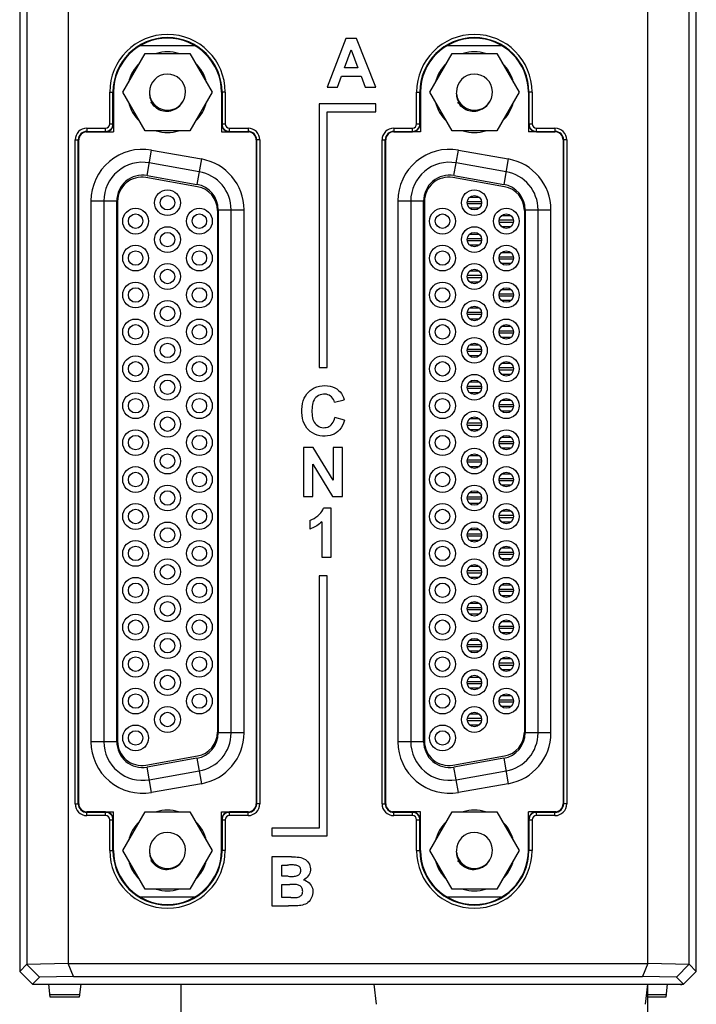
# Model space of a CAD drawing. Header units: millimetres. Extents: x 4414 to 5520, y -269 to 495.
# Tile 9 of 53: x 4628 to 4670, y -157 to -96. Entities that reach past the tile are written whole.
import ezdxf

# ---------------------------------------------------------------- set-up
doc = ezdxf.new("R2010")
doc.units = ezdxf.units.MM
doc.header["$LTSCALE"] = 23.1
doc.layers.get('0').update_dxf_attribs({"linetype": 'CONTINUOUS'})

msp = doc.modelspace()

# ---------------------------------------------------------------- linework, layer by layer
at = {"color": 0, "linetype": 'Continuous'}
for p, q in [((4628.346, 12.961), (4628.346, -155.439)), ((4670.346, -155.439), (4670.346, 12.961)), ((4628.791, -13.686), (4628.791, -154.993)), ((4631.357, -13.752), (4631.357, -154.942)), ((4667.335, -154.948), (4667.335, -13.752)), ((4669.901, -154.993), (4669.901, -13.686)), ((4648.6, -97.561), (4647.423, -100.592)), ((4649.248, -97.561), (4648.6, -97.561)), ((4650.462, -100.592), (4649.248, -97.561)), ((4635.832, -97.999), (4639.21, -97.999)), ((4648.51, -99.39), (4648.919, -98.268)), ((4648.919, -98.268), (4649.34, -99.39)), ((4654.882, -97.999), (4658.26, -97.999)), ((4634.75, -100.899), (4636.135, -98.499)), ((4636.135, -98.499), (4638.907, -98.499)), ((4638.907, -98.499), (4640.292, -100.899)), ((4653.8, -100.899), (4655.185, -98.499)), ((4655.185, -98.499), (4657.957, -98.499)), ((4657.957, -98.499), (4659.342, -100.899)), ((4649.34, -99.39), (4648.51, -99.39)), ((4648.072, -100.592), (4648.324, -99.902)), ((4648.324, -99.902), (4649.539, -99.902)), ((4649.539, -99.902), (4649.801, -100.592)), ((4647.423, -100.592), (4648.072, -100.592)), ((4649.801, -100.592), (4650.462, -100.592)), ((4633.936, -100.899), (4634.164, -100.899)), ((4633.936, -102.864), (4633.936, -100.899)), ((4634.136, -102.864), (4634.136, -100.899)), ((4634.164, -102.864), (4634.164, -100.899)), ((4634.171, -100.899), (4634.171, -103.364)), ((4636.135, -103.299), (4634.75, -100.899)), ((4636.401, -100.887), (4636.399, -100.977)), ((4640.292, -100.899), (4638.907, -103.299)), ((4640.871, -100.899), (4640.871, -103.364)), ((4641.106, -100.899), (4640.878, -100.899)), ((4640.878, -100.899), (4640.878, -102.864)), ((4640.906, -100.899), (4640.906, -102.864)), ((4641.106, -100.899), (4641.106, -102.864)), ((4652.986, -100.899), (4653.214, -100.899)), ((4652.986, -102.864), (4652.986, -100.899)), ((4653.186, -102.864), (4653.186, -100.899)), ((4653.214, -102.864), (4653.214, -100.899)), ((4653.221, -100.899), (4653.221, -103.364)), ((4655.185, -103.299), (4653.8, -100.899)), ((4655.451, -100.887), (4655.449, -100.977)), ((4659.342, -100.899), (4657.957, -103.299)), ((4659.921, -100.899), (4659.921, -103.364)), ((4660.156, -100.899), (4659.928, -100.899)), ((4659.928, -100.899), (4659.928, -102.864)), ((4659.956, -100.899), (4659.956, -102.864)), ((4660.156, -100.899), (4660.156, -102.864)), ((4636.537, -101.581), (4636.502, -101.525)), ((4636.607, -101.672), (4636.537, -101.581)), ((4636.685, -101.756), (4636.607, -101.672)), ((4636.771, -101.833), (4636.685, -101.756)), ((4636.864, -101.9), (4636.771, -101.833)), ((4636.963, -101.958), (4636.864, -101.9)), ((4637.068, -102.007), (4636.963, -101.958)), ((4636.983, -101.963), (4637.068, -102.007)), ((4650.462, -101.623), (4646.928, -101.623)), ((4646.928, -101.623), (4646.928, -117.971)), ((4650.462, -102.117), (4650.462, -101.623)), ((4655.587, -101.581), (4655.552, -101.525)), ((4655.657, -101.672), (4655.587, -101.581)), ((4655.735, -101.756), (4655.657, -101.672)), ((4655.821, -101.833), (4655.735, -101.756)), ((4655.914, -101.9), (4655.821, -101.833)), ((4656.013, -101.958), (4655.914, -101.9)), ((4656.118, -102.007), (4656.013, -101.958)), ((4656.033, -101.963), (4656.118, -102.007)), ((4637.068, -102.007), (4637.175, -102.039)), ((4647.422, -102.117), (4650.462, -102.117)), ((4647.422, -117.971), (4647.422, -102.117)), ((4656.118, -102.007), (4656.225, -102.039)), ((4632.521, -103.129), (4633.671, -103.129)), ((4632.521, -103.129), (4632.521, -103.357)), ((4633.671, -103.357), (4633.671, -103.129)), ((4633.936, -102.864), (4634.164, -102.864)), ((4640.878, -102.864), (4641.106, -102.864)), ((4641.371, -103.129), (4642.521, -103.129)), ((4641.371, -103.357), (4641.371, -103.129)), ((4642.521, -103.129), (4642.521, -103.357)), ((4651.571, -103.129), (4652.721, -103.129)), ((4651.571, -103.129), (4651.571, -103.357)), ((4652.721, -103.357), (4652.721, -103.129)), ((4652.986, -102.864), (4653.214, -102.864)), ((4659.928, -102.864), (4660.156, -102.864)), ((4660.421, -103.129), (4661.571, -103.129)), ((4660.421, -103.357), (4660.421, -103.129)), ((4661.571, -103.129), (4661.571, -103.357)), ((4632.021, -145.118), (4632.021, -103.786)), ((4632.443, -103.364), (4634.171, -103.364)), ((4632.521, -103.329), (4633.671, -103.329)), ((4632.521, -103.357), (4633.671, -103.357)), ((4638.907, -103.299), (4636.135, -103.299)), ((4640.871, -103.364), (4642.599, -103.364)), ((4641.371, -103.329), (4642.521, -103.329)), ((4641.371, -103.357), (4642.521, -103.357)), ((4643.021, -103.786), (4643.021, -145.118)), ((4651.071, -145.118), (4651.071, -103.786)), ((4653.221, -103.364), (4651.493, -103.364)), ((4651.571, -103.329), (4652.721, -103.329)), ((4651.571, -103.357), (4652.721, -103.357)), ((4657.957, -103.299), (4655.185, -103.299)), ((4661.649, -103.364), (4659.921, -103.364)), ((4660.421, -103.329), (4661.571, -103.329)), ((4660.421, -103.357), (4661.571, -103.357)), ((4662.071, -103.786), (4662.071, -145.118)), ((4631.786, -103.864), (4632.014, -103.864)), ((4631.786, -145.04), (4631.786, -103.864)), ((4631.986, -145.04), (4631.986, -103.864)), ((4632.014, -145.04), (4632.014, -103.864)), ((4643.256, -103.864), (4643.028, -103.864)), ((4643.028, -103.864), (4643.028, -145.04)), ((4643.056, -103.864), (4643.056, -145.04)), ((4643.256, -103.864), (4643.256, -145.04)), ((4650.836, -103.864), (4651.064, -103.864)), ((4650.836, -145.04), (4650.836, -103.864)), ((4651.036, -145.04), (4651.036, -103.864)), ((4651.064, -145.04), (4651.064, -103.864)), ((4662.306, -103.864), (4662.078, -103.864)), ((4662.078, -103.864), (4662.078, -145.04)), ((4662.106, -103.864), (4662.106, -145.04)), ((4662.306, -103.864), (4662.306, -145.04)), ((4636.249, -106.072), (4636.527, -104.496)), ((4636.527, -104.496), (4639.627, -105.043)), ((4639.627, -105.043), (4639.349, -106.618)), ((4655.299, -106.072), (4655.577, -104.496)), ((4655.577, -104.496), (4658.677, -105.043)), ((4658.677, -105.043), (4658.399, -106.618)), ((4639.488, -105.83), (4636.388, -105.284)), ((4658.538, -105.83), (4655.438, -105.284)), ((4639.385, -106.761), (4636.185, -106.197)), ((4636.249, -106.072), (4639.349, -106.618)), ((4658.435, -106.761), (4655.235, -106.197)), ((4655.299, -106.072), (4658.399, -106.618)), ((4656.881, -107.429), (4656.261, -107.429)), ((4632.771, -107.647), (4634.371, -107.647)), ((4632.771, -107.647), (4632.771, -141.19)), ((4633.571, -107.647), (4633.571, -141.19)), ((4634.371, -141.19), (4634.371, -107.647)), ((4634.421, -107.674), (4634.421, -141.164)), ((4651.821, -107.647), (4653.421, -107.647)), ((4651.821, -107.647), (4651.821, -141.19)), ((4652.621, -107.647), (4652.621, -141.19)), ((4653.421, -141.19), (4653.421, -107.647)), ((4653.471, -107.674), (4653.471, -141.164)), ((4656.128, -107.679), (4657.015, -107.679)), ((4657.015, -107.829), (4656.128, -107.829)), ((4656.261, -108.079), (4656.881, -108.079)), ((4640.621, -108.239), (4640.621, -140.599)), ((4640.671, -108.194), (4642.271, -108.194)), ((4640.671, -108.194), (4640.671, -140.644)), ((4641.471, -140.644), (4641.471, -108.194)), ((4642.271, -140.644), (4642.271, -108.194)), ((4658.861, -108.574), (4658.241, -108.574)), ((4659.671, -108.239), (4659.671, -140.599)), ((4659.721, -108.194), (4661.321, -108.194)), ((4659.721, -108.194), (4659.721, -140.644)), ((4660.521, -140.644), (4660.521, -108.194)), ((4661.321, -140.644), (4661.321, -108.194)), ((4658.108, -108.824), (4658.995, -108.824)), ((4658.995, -108.974), (4658.108, -108.974)), ((4658.241, -109.224), (4658.861, -109.224)), ((4656.882, -109.719), (4656.26, -109.719)), ((4656.128, -109.969), (4657.014, -109.969)), ((4657.014, -110.119), (4656.128, -110.119)), ((4656.261, -110.369), (4656.882, -110.369)), ((4658.108, -111.114), (4658.995, -111.114)), ((4658.861, -110.864), (4658.241, -110.864)), ((4658.995, -111.264), (4658.108, -111.264)), ((4658.241, -111.514), (4658.861, -111.514)), ((4656.128, -112.259), (4657.015, -112.259)), ((4656.881, -112.009), (4656.261, -112.009)), ((4657.015, -112.409), (4656.128, -112.409)), ((4656.261, -112.659), (4656.881, -112.659)), ((4658.108, -113.404), (4658.995, -113.404)), ((4658.995, -113.554), (4658.108, -113.554)), ((4658.861, -113.154), (4658.241, -113.154)), ((4658.241, -113.804), (4658.861, -113.804)), ((4656.128, -114.549), (4657.015, -114.549)), ((4657.015, -114.699), (4656.128, -114.699)), ((4656.881, -114.299), (4656.261, -114.299)), ((4656.261, -114.949), (4656.881, -114.949)), ((4658.861, -115.444), (4658.241, -115.444)), ((4658.108, -115.694), (4658.995, -115.694)), ((4658.995, -115.844), (4658.108, -115.844)), ((4656.881, -116.589), (4656.261, -116.589)), ((4658.241, -116.094), (4658.861, -116.094)), ((4656.128, -116.839), (4657.015, -116.839)), ((4657.015, -116.989), (4656.128, -116.989)), ((4656.261, -117.239), (4656.881, -117.239)), ((4658.861, -117.734), (4658.241, -117.734)), ((4646.928, -117.971), (4647.422, -117.971)), ((4658.108, -117.984), (4658.995, -117.984)), ((4658.995, -118.134), (4658.108, -118.134)), ((4658.241, -118.384), (4658.861, -118.384)), ((4656.881, -118.879), (4656.261, -118.879)), ((4656.128, -119.129), (4657.015, -119.129)), ((4657.015, -119.279), (4656.128, -119.279)), ((4656.261, -119.529), (4656.881, -119.529)), ((4647.887, -120.134), (4648.493, -119.99)), ((4658.108, -120.274), (4658.995, -120.274)), ((4658.861, -120.024), (4658.241, -120.024)), ((4658.995, -120.424), (4658.108, -120.424)), ((4658.241, -120.674), (4658.861, -120.674)), ((4648.501, -121.252), (4647.909, -121.07)), ((4656.128, -121.419), (4657.015, -121.419)), ((4656.881, -121.169), (4656.261, -121.169)), ((4657.015, -121.569), (4656.128, -121.569)), ((4656.261, -121.819), (4656.881, -121.819)), ((4658.108, -122.564), (4658.995, -122.564)), ((4658.995, -122.714), (4658.108, -122.714)), ((4658.861, -122.314), (4658.241, -122.314)), ((4646.564, -122.94), (4645.97, -122.94)), ((4645.97, -122.94), (4645.97, -125.971)), ((4647.811, -124.971), (4646.564, -122.94)), ((4648.378, -122.94), (4647.811, -122.94)), ((4647.811, -122.94), (4647.811, -124.971)), ((4648.378, -125.971), (4648.378, -122.94)), ((4658.241, -122.964), (4658.861, -122.964)), ((4646.537, -123.978), (4647.765, -125.971)), ((4646.537, -125.971), (4646.537, -123.978)), ((4656.128, -123.709), (4657.014, -123.709)), ((4657.014, -123.859), (4656.128, -123.859)), ((4656.882, -123.459), (4656.26, -123.459)), ((4656.261, -124.109), (4656.882, -124.109)), ((4658.861, -124.604), (4658.241, -124.604)), ((4658.108, -124.854), (4658.995, -124.854)), ((4658.995, -125.004), (4658.108, -125.004)), ((4656.881, -125.749), (4656.261, -125.749)), ((4658.241, -125.254), (4658.861, -125.254)), ((4645.97, -125.971), (4646.537, -125.971)), ((4647.765, -125.971), (4648.378, -125.971)), ((4656.128, -125.999), (4657.015, -125.999)), ((4657.015, -126.149), (4656.128, -126.149)), ((4656.261, -126.399), (4656.881, -126.399)), ((4647.676, -126.706), (4647.205, -126.706)), ((4647.676, -129.754), (4647.676, -126.706)), ((4658.861, -126.894), (4658.241, -126.894)), ((4646.346, -127.473), (4646.346, -128.002)), ((4647.096, -127.56), (4647.096, -129.754)), ((4658.108, -127.144), (4658.995, -127.144)), ((4658.995, -127.294), (4658.108, -127.294)), ((4658.241, -127.544), (4658.861, -127.544)), ((4656.881, -128.039), (4656.261, -128.039)), ((4656.128, -128.289), (4657.015, -128.289)), ((4657.015, -128.439), (4656.128, -128.439)), ((4656.261, -128.689), (4656.881, -128.689)), ((4658.108, -129.434), (4658.995, -129.434)), ((4658.861, -129.184), (4658.241, -129.184)), ((4647.096, -129.754), (4647.676, -129.754)), ((4658.995, -129.584), (4658.108, -129.584)), ((4658.241, -129.834), (4658.861, -129.834)), ((4656.128, -130.579), (4657.015, -130.579)), ((4656.881, -130.329), (4656.261, -130.329)), ((4647.438, -130.893), (4646.944, -130.893)), ((4646.944, -130.893), (4646.944, -146.548)), ((4647.438, -147.041), (4647.438, -130.893)), ((4657.015, -130.729), (4656.128, -130.729)), ((4656.261, -130.979), (4656.881, -130.979)), ((4658.108, -131.724), (4658.995, -131.724)), ((4658.995, -131.874), (4658.108, -131.874)), ((4658.861, -131.474), (4658.241, -131.474)), ((4658.241, -132.124), (4658.861, -132.124)), ((4656.128, -132.869), (4657.015, -132.869)), ((4657.015, -133.019), (4656.128, -133.019)), ((4656.881, -132.619), (4656.261, -132.619)), ((4656.261, -133.269), (4656.881, -133.269)), ((4658.861, -133.764), (4658.241, -133.764)), ((4658.108, -134.014), (4658.995, -134.014)), ((4658.995, -134.164), (4658.108, -134.164)), ((4656.881, -134.909), (4656.261, -134.909)), ((4658.241, -134.414), (4658.861, -134.414)), ((4656.128, -135.159), (4657.015, -135.159)), ((4657.015, -135.309), (4656.128, -135.309)), ((4656.261, -135.559), (4656.881, -135.559)), ((4658.861, -136.054), (4658.241, -136.054)), ((4658.108, -136.304), (4658.995, -136.304)), ((4658.995, -136.454), (4658.108, -136.454)), ((4658.241, -136.704), (4658.861, -136.704)), ((4656.882, -137.199), (4656.26, -137.199)), ((4656.128, -137.449), (4657.014, -137.449)), ((4657.014, -137.599), (4656.128, -137.599)), ((4656.261, -137.849), (4656.882, -137.849)), ((4658.108, -138.594), (4658.995, -138.594)), ((4658.861, -138.344), (4658.241, -138.344)), ((4658.995, -138.744), (4658.108, -138.744)), ((4658.241, -138.994), (4658.861, -138.994)), ((4656.128, -139.739), (4657.015, -139.739)), ((4656.881, -139.489), (4656.261, -139.489)), ((4657.015, -139.889), (4656.128, -139.889)), ((4656.261, -140.139), (4656.881, -140.139)), ((4642.271, -140.644), (4640.671, -140.644)), ((4661.321, -140.644), (4659.721, -140.644)), ((4634.371, -141.19), (4632.771, -141.19)), ((4653.421, -141.19), (4651.821, -141.19)), ((4636.185, -142.64), (4639.385, -142.076)), ((4639.349, -142.219), (4636.249, -142.766)), ((4639.349, -142.219), (4639.627, -143.795)), ((4655.235, -142.64), (4658.435, -142.076)), ((4658.399, -142.219), (4655.299, -142.766)), ((4658.399, -142.219), (4658.677, -143.795)), ((4636.527, -144.342), (4636.249, -142.766)), ((4655.577, -144.342), (4655.299, -142.766)), ((4636.388, -143.554), (4639.488, -143.007)), ((4655.438, -143.554), (4658.538, -143.007)), ((4639.627, -143.795), (4636.527, -144.342)), ((4658.677, -143.795), (4655.577, -144.342)), ((4631.786, -145.04), (4632.014, -145.04)), ((4643.256, -145.04), (4643.028, -145.04)), ((4650.836, -145.04), (4651.064, -145.04)), ((4662.306, -145.04), (4662.078, -145.04)), ((4632.443, -145.54), (4634.171, -145.54)), ((4633.671, -145.547), (4632.521, -145.547)), ((4632.521, -145.775), (4632.521, -145.547)), ((4633.671, -145.575), (4632.521, -145.575)), ((4633.671, -145.775), (4632.521, -145.775)), ((4633.671, -145.775), (4633.671, -145.547)), ((4634.171, -147.939), (4634.171, -145.54)), ((4634.75, -147.939), (4636.135, -145.539)), ((4636.135, -145.539), (4638.907, -145.539)), ((4638.907, -145.539), (4640.292, -147.939)), ((4640.871, -145.54), (4642.599, -145.54)), ((4640.871, -147.939), (4640.871, -145.54)), ((4642.521, -145.547), (4641.371, -145.547)), ((4641.371, -145.775), (4641.371, -145.547)), ((4642.521, -145.575), (4641.371, -145.575)), ((4642.521, -145.775), (4641.371, -145.775)), ((4642.521, -145.775), (4642.521, -145.547)), ((4653.221, -145.54), (4651.493, -145.54)), ((4652.721, -145.547), (4651.571, -145.547)), ((4651.571, -145.775), (4651.571, -145.547)), ((4652.721, -145.575), (4651.571, -145.575)), ((4652.721, -145.775), (4651.571, -145.775)), ((4652.721, -145.775), (4652.721, -145.547)), ((4653.221, -147.939), (4653.221, -145.54)), ((4653.8, -147.939), (4655.185, -145.539)), ((4655.185, -145.539), (4657.957, -145.539)), ((4657.957, -145.539), (4659.342, -147.939)), ((4661.649, -145.54), (4659.921, -145.54)), ((4659.921, -147.939), (4659.921, -145.54)), ((4661.571, -145.547), (4660.421, -145.547)), ((4660.421, -145.775), (4660.421, -145.547)), ((4661.571, -145.575), (4660.421, -145.575)), ((4661.571, -145.775), (4660.421, -145.775)), ((4661.571, -145.775), (4661.571, -145.547)), ((4633.936, -146.04), (4634.164, -146.04)), ((4633.936, -147.939), (4633.936, -146.04)), ((4634.136, -147.939), (4634.136, -146.04)), ((4634.164, -147.939), (4634.164, -146.04)), ((4640.878, -146.04), (4641.106, -146.04)), ((4640.878, -146.04), (4640.878, -147.939)), ((4640.906, -146.04), (4640.906, -147.939)), ((4641.106, -146.04), (4641.106, -147.939)), ((4646.944, -146.548), (4644.004, -146.548)), ((4644.004, -146.548), (4644.004, -147.041)), ((4652.986, -146.04), (4653.214, -146.04)), ((4652.986, -147.939), (4652.986, -146.04)), ((4653.186, -147.939), (4653.186, -146.04)), ((4653.214, -147.939), (4653.214, -146.04)), ((4659.928, -146.04), (4660.156, -146.04)), ((4659.928, -146.04), (4659.928, -147.939)), ((4659.956, -146.04), (4659.956, -147.939)), ((4660.156, -146.04), (4660.156, -147.939)), ((4644.004, -147.041), (4647.438, -147.041)), ((4633.936, -147.939), (4634.164, -147.939)), ((4636.135, -150.339), (4634.75, -147.939)), ((4636.401, -147.927), (4636.399, -148.017)), ((4640.292, -147.939), (4638.907, -150.339)), ((4641.106, -147.939), (4640.878, -147.939)), ((4645.216, -148.34), (4644.004, -148.34)), ((4644.004, -148.34), (4644.004, -151.371)), ((4652.986, -147.939), (4653.214, -147.939)), ((4655.185, -150.339), (4653.8, -147.939)), ((4655.451, -147.927), (4655.449, -148.017)), ((4659.342, -147.939), (4657.957, -150.339)), ((4660.156, -147.939), (4659.928, -147.939)), ((4636.537, -148.621), (4636.502, -148.565)), ((4636.607, -148.712), (4636.537, -148.621)), ((4636.685, -148.796), (4636.607, -148.712)), ((4636.771, -148.873), (4636.685, -148.796)), ((4636.864, -148.94), (4636.771, -148.873)), ((4636.963, -148.998), (4636.864, -148.94)), ((4637.068, -149.047), (4636.963, -148.998)), ((4636.983, -149.003), (4637.068, -149.047)), ((4644.617, -148.844), (4644.969, -148.844)), ((4644.617, -149.543), (4644.617, -148.844)), ((4655.587, -148.621), (4655.552, -148.565)), ((4655.657, -148.712), (4655.587, -148.621)), ((4655.735, -148.796), (4655.657, -148.712)), ((4655.821, -148.873), (4655.735, -148.796)), ((4655.914, -148.94), (4655.821, -148.873)), ((4656.013, -148.998), (4655.914, -148.94)), ((4656.118, -149.047), (4656.013, -148.998)), ((4656.033, -149.003), (4656.118, -149.047)), ((4637.068, -149.047), (4637.175, -149.079)), ((4645.018, -149.543), (4644.617, -149.543)), ((4656.118, -149.047), (4656.225, -149.079)), ((4644.617, -150.046), (4645.112, -150.046)), ((4644.617, -150.859), (4644.617, -150.046)), ((4639.21, -150.839), (4635.832, -150.839)), ((4638.907, -150.339), (4636.135, -150.339)), ((4645.185, -150.859), (4644.617, -150.859)), ((4658.26, -150.839), (4654.882, -150.839)), ((4657.957, -150.339), (4655.185, -150.339)), ((4644.004, -151.371), (4645.036, -151.371)), ((4628.791, -154.993), (4628.346, -155.439)), ((4631.357, -154.942), (4628.791, -155.008)), ((4628.791, -155.008), (4629.583, -155.802)), ((4631.682, -155.749), (4631.357, -154.942)), ((4631.357, -154.948), (4667.335, -154.948)), ((4667.335, -154.942), (4667.01, -155.749)), ((4669.901, -155.008), (4667.335, -154.942)), ((4669.901, -154.993), (4669.109, -155.802)), ((4669.901, -154.993), (4670.346, -155.439)), ((4629.146, -156.239), (4628.346, -155.439)), ((4631.682, -155.749), (4629.583, -155.802)), ((4631.682, -155.749), (4667.01, -155.749)), ((4669.109, -155.802), (4667.01, -155.749)), ((4670.346, -155.439), (4669.546, -156.239)), ((4629.583, -155.802), (4629.146, -156.239)), ((4629.146, -156.239), (4669.546, -156.239)), ((4630.244, -157.039), (4630.146, -156.239)), ((4632.146, -156.239), (4632.048, -157.039)), ((4638.346, -156.239), (4638.346, -163.739)), ((4650.499, -157.483), (4650.346, -156.239)), ((4667.193, -157.483), (4667.346, -156.239)), ((4667.346, -158.739), (4667.346, -156.239)), ((4668.546, -156.239), (4668.448, -157.039)), ((4669.109, -155.802), (4669.546, -156.239)), ((4632.066, -156.892), (4630.226, -156.892)), ((4668.466, -156.892), (4667.346, -156.892)), ((4632.048, -157.039), (4630.244, -157.039)), ((4668.448, -157.039), (4667.346, -157.039))]:
    msp.add_line(p, q, dxfattribs=at)
for points in [[(4636.399, -100.977), (4636.403, -101.067), (4636.415, -101.156), (4636.435, -101.245), (4636.461, -101.333), (4636.494, -101.419), (4636.534, -101.501), (4636.581, -101.58), (4636.634, -101.656), (4636.693, -101.727), (4636.758, -101.795), (4636.829, -101.857), (4636.903, -101.912), (4636.983, -101.963)], [(4655.449, -100.977), (4655.453, -101.067), (4655.465, -101.156), (4655.485, -101.245), (4655.511, -101.333), (4655.544, -101.419), (4655.584, -101.501), (4655.631, -101.58), (4655.684, -101.656), (4655.743, -101.727), (4655.808, -101.795), (4655.879, -101.857), (4655.953, -101.912), (4656.033, -101.963)], [(4637.175, -102.039), (4637.282, -102.061), (4637.391, -102.073), (4637.501, -102.075), (4637.611, -102.067), (4637.719, -102.048), (4637.824, -102.02), (4637.926, -101.982), (4638.024, -101.934), (4638.116, -101.878), (4638.203, -101.813), (4638.283, -101.741), (4638.354, -101.663), (4638.418, -101.578), (4638.474, -101.487)], [(4656.225, -102.039), (4656.332, -102.061), (4656.441, -102.073), (4656.551, -102.075), (4656.661, -102.067), (4656.769, -102.048), (4656.874, -102.02), (4656.976, -101.982), (4657.074, -101.934), (4657.166, -101.878), (4657.253, -101.813), (4657.333, -101.741), (4657.404, -101.663), (4657.468, -101.578), (4657.524, -101.487)], [(4645.952, -120.046), (4646.01, -119.888), (4646.082, -119.747), (4646.167, -119.62), (4646.264, -119.506), (4646.374, -119.407), (4646.497, -119.32), (4646.632, -119.248), (4646.784, -119.187), (4646.948, -119.14), (4647.115, -119.112), (4647.286, -119.103), (4647.459, -119.112), (4647.621, -119.137), (4647.771, -119.18), (4647.91, -119.238), (4648.035, -119.31), (4648.143, -119.395), (4648.237, -119.492), (4648.319, -119.6), (4648.389, -119.719), (4648.447, -119.849), (4648.493, -119.99)], [(4647.887, -120.134), (4647.858, -120.039), (4647.819, -119.953), (4647.77, -119.876), (4647.71, -119.807), (4647.641, -119.747), (4647.565, -119.699), (4647.482, -119.663), (4647.391, -119.638), (4647.297, -119.627), (4647.197, -119.63), (4647.094, -119.646), (4646.995, -119.674), (4646.901, -119.716), (4646.811, -119.771), (4646.732, -119.836), (4646.668, -119.909), (4646.616, -119.991), (4646.573, -120.08), (4646.541, -120.178), (4646.519, -120.283), (4646.504, -120.392), (4646.493, -120.508), (4646.489, -120.628), (4646.49, -120.747), (4646.495, -120.866), (4646.505, -120.983), (4646.523, -121.093), (4646.549, -121.195)], [(4648.501, -121.252), (4648.444, -121.423), (4648.376, -121.577), (4648.297, -121.716), (4648.206, -121.839), (4648.104, -121.946), (4647.993, -122.035), (4647.874, -122.107), (4647.746, -122.162), (4647.609, -122.201), (4647.46, -122.227), (4647.301, -122.239), (4647.141, -122.233), (4646.978, -122.208), (4646.812, -122.166), (4646.658, -122.108), (4646.517, -122.036), (4646.386, -121.949), (4646.27, -121.848), (4646.169, -121.732), (4646.082, -121.603), (4646.01, -121.461), (4645.951, -121.303), (4645.906, -121.133), (4645.876, -120.956), (4645.861, -120.771), (4645.861, -120.58), (4645.876, -120.395), (4645.906, -120.218), (4645.952, -120.046)], [(4646.549, -121.195), (4646.584, -121.29), (4646.629, -121.376), (4646.684, -121.453), (4646.749, -121.522), (4646.823, -121.58), (4646.907, -121.63), (4646.999, -121.671), (4647.093, -121.698), (4647.188, -121.711), (4647.285, -121.71), (4647.378, -121.698), (4647.464, -121.673), (4647.546, -121.636), (4647.62, -121.587), (4647.688, -121.526), (4647.748, -121.453), (4647.8, -121.37), (4647.844, -121.279), (4647.88, -121.179), (4647.909, -121.07)], [(4646.346, -127.473), (4646.488, -127.412), (4646.618, -127.344), (4646.738, -127.27), (4646.846, -127.187), (4646.944, -127.097), (4647.029, -127.003), (4647.1, -126.908), (4647.159, -126.809), (4647.205, -126.706)], [(4647.096, -127.56), (4647.027, -127.622), (4646.954, -127.68), (4646.878, -127.736), (4646.796, -127.79), (4646.711, -127.841), (4646.623, -127.887), (4646.533, -127.93), (4646.441, -127.968), (4646.346, -128.002)], [(4636.399, -148.017), (4636.403, -148.107), (4636.415, -148.196), (4636.435, -148.285), (4636.461, -148.373), (4636.494, -148.459), (4636.534, -148.541), (4636.581, -148.62), (4636.634, -148.696), (4636.693, -148.767), (4636.758, -148.835), (4636.829, -148.897), (4636.903, -148.952), (4636.983, -149.003)], [(4645.216, -148.34), (4645.342, -148.336), (4645.464, -148.338), (4645.58, -148.347), (4645.693, -148.361), (4645.8, -148.381), (4645.9, -148.411), (4645.994, -148.453), (4646.081, -148.504), (4646.158, -148.565), (4646.225, -148.635), (4646.282, -148.714), (4646.328, -148.798), (4646.362, -148.887), (4646.385, -148.98), (4646.395, -149.074), (4646.392, -149.168), (4646.377, -149.263), (4646.35, -149.354), (4646.311, -149.44), (4646.259, -149.521), (4646.199, -149.594), (4646.132, -149.657), (4646.056, -149.711), (4645.971, -149.757)], [(4655.449, -148.017), (4655.453, -148.107), (4655.465, -148.196), (4655.485, -148.285), (4655.511, -148.373), (4655.544, -148.459), (4655.584, -148.541), (4655.631, -148.62), (4655.684, -148.696), (4655.743, -148.767), (4655.808, -148.835), (4655.879, -148.897), (4655.953, -148.952), (4656.033, -149.003)], [(4637.175, -149.079), (4637.282, -149.101), (4637.391, -149.113), (4637.501, -149.115), (4637.611, -149.107), (4637.719, -149.088), (4637.824, -149.06), (4637.926, -149.022), (4638.024, -148.974), (4638.116, -148.918), (4638.203, -148.853), (4638.283, -148.781), (4638.354, -148.703), (4638.418, -148.618), (4638.474, -148.527)], [(4645.225, -148.837), (4645.1, -148.84), (4645.035, -148.842), (4644.969, -148.844)], [(4645.018, -149.543), (4645.089, -149.545), (4645.157, -149.546), (4645.224, -149.546), (4645.289, -149.546), (4645.352, -149.544), (4645.413, -149.539), (4645.473, -149.53), (4645.531, -149.518), (4645.584, -149.501), (4645.632, -149.479), (4645.677, -149.451), (4645.714, -149.418), (4645.745, -149.378), (4645.769, -149.332), (4645.786, -149.284), (4645.795, -149.232), (4645.798, -149.178), (4645.795, -149.127), (4645.785, -149.079), (4645.769, -149.034), (4645.747, -148.994), (4645.72, -148.96), (4645.686, -148.931), (4645.648, -148.906), (4645.604, -148.885), (4645.556, -148.87), (4645.506, -148.858), (4645.454, -148.848), (4645.399, -148.842), (4645.343, -148.838)], [(4645.343, -148.838), (4645.285, -148.837), (4645.225, -148.837)], [(4656.225, -149.079), (4656.332, -149.101), (4656.441, -149.113), (4656.551, -149.115), (4656.661, -149.107), (4656.769, -149.088), (4656.874, -149.06), (4656.976, -149.022), (4657.074, -148.974), (4657.166, -148.918), (4657.253, -148.853), (4657.333, -148.781), (4657.404, -148.703), (4657.468, -148.618), (4657.524, -148.527)], [(4645.971, -149.757), (4646.069, -149.791), (4646.159, -149.834), (4646.242, -149.887), (4646.318, -149.95), (4646.386, -150.023), (4646.442, -150.102), (4646.485, -150.19), (4646.516, -150.284), (4646.536, -150.38), (4646.543, -150.477), (4646.54, -150.575), (4646.525, -150.671), (4646.5, -150.766), (4646.465, -150.858), (4646.42, -150.945), (4646.367, -151.026), (4646.305, -151.102), (4646.236, -151.168), (4646.16, -151.222), (4646.077, -151.265), (4645.99, -151.301), (4645.9, -151.327), (4645.804, -151.346), (4645.706, -151.36), (4645.606, -151.368), (4645.502, -151.372), (4645.394, -151.374), (4645.279, -151.375), (4645.16, -151.374), (4645.036, -151.371)], [(4645.402, -150.044), (4645.335, -150.042), (4645.264, -150.042), (4645.19, -150.043), (4645.112, -150.046)], [(4645.185, -150.859), (4645.256, -150.862), (4645.325, -150.864), (4645.391, -150.863), (4645.455, -150.86), (4645.516, -150.856), (4645.574, -150.847), (4645.631, -150.834), (4645.685, -150.815), (4645.734, -150.792), (4645.778, -150.763), (4645.817, -150.729), (4645.85, -150.69), (4645.875, -150.642), (4645.895, -150.589), (4645.907, -150.533), (4645.913, -150.475), (4645.911, -150.415), (4645.902, -150.358), (4645.886, -150.305), (4645.863, -150.256), (4645.833, -150.212), (4645.795, -150.173), (4645.749, -150.138), (4645.699, -150.109), (4645.646, -150.086), (4645.588, -150.069), (4645.528, -150.056), (4645.467, -150.048), (4645.402, -150.044)]]:
    msp.add_lwpolyline(points, dxfattribs=at)
for centre, radius in [((4637.521, -107.754), 0.8), ((4637.521, -107.754), 0.45), ((4656.571, -107.754), 0.8), ((4656.571, -107.754), 0.45), ((4635.541, -108.899), 0.8), ((4639.501, -108.899), 0.8), ((4654.591, -108.899), 0.8), ((4658.551, -108.899), 0.8), ((4635.541, -108.899), 0.45), ((4639.501, -108.899), 0.45), ((4654.591, -108.899), 0.45), ((4658.551, -108.899), 0.45), ((4637.521, -110.044), 0.8), ((4656.571, -110.044), 0.8), ((4637.521, -110.044), 0.45), ((4656.571, -110.044), 0.45), ((4635.541, -111.189), 0.8), ((4639.501, -111.189), 0.8), ((4654.591, -111.189), 0.8), ((4658.551, -111.189), 0.8), ((4635.541, -111.189), 0.45), ((4639.501, -111.189), 0.45), ((4654.591, -111.189), 0.45), ((4658.551, -111.189), 0.45), ((4637.521, -112.334), 0.8), ((4656.571, -112.334), 0.8), ((4637.521, -112.334), 0.45), ((4656.571, -112.334), 0.45), ((4635.541, -113.479), 0.8), ((4639.501, -113.479), 0.8), ((4654.591, -113.479), 0.8), ((4658.551, -113.479), 0.8), ((4635.541, -113.479), 0.45), ((4639.501, -113.479), 0.45), ((4654.591, -113.479), 0.45), ((4658.551, -113.479), 0.45), ((4637.521, -114.624), 0.8), ((4637.521, -114.624), 0.45), ((4656.571, -114.624), 0.8), ((4656.571, -114.624), 0.45), ((4635.541, -115.769), 0.8), ((4635.541, -115.769), 0.45), ((4639.501, -115.769), 0.8), ((4639.501, -115.769), 0.45), ((4654.591, -115.769), 0.8), ((4654.591, -115.769), 0.45), ((4658.551, -115.769), 0.8), ((4658.551, -115.769), 0.45), ((4637.521, -116.914), 0.8), ((4637.521, -116.914), 0.45), ((4656.571, -116.914), 0.8), ((4656.571, -116.914), 0.45), ((4635.541, -118.059), 0.8), ((4639.501, -118.059), 0.8), ((4654.591, -118.059), 0.8), ((4658.551, -118.059), 0.8), ((4635.541, -118.059), 0.45), ((4639.501, -118.059), 0.45), ((4654.591, -118.059), 0.45), ((4658.551, -118.059), 0.45), ((4637.521, -119.204), 0.8), ((4656.571, -119.204), 0.8), ((4637.521, -119.204), 0.45), ((4656.571, -119.204), 0.45), ((4635.541, -120.349), 0.8), ((4639.501, -120.349), 0.8), ((4654.591, -120.349), 0.8), ((4658.551, -120.349), 0.8), ((4635.541, -120.349), 0.45), ((4639.501, -120.349), 0.45), ((4654.591, -120.349), 0.45), ((4658.551, -120.349), 0.45), ((4637.521, -121.494), 0.8), ((4656.571, -121.494), 0.8), ((4637.521, -121.494), 0.45), ((4656.571, -121.494), 0.45), ((4635.541, -122.639), 0.8), ((4639.501, -122.639), 0.8), ((4654.591, -122.639), 0.8), ((4658.551, -122.639), 0.8), ((4635.541, -122.639), 0.45), ((4639.501, -122.639), 0.45), ((4654.591, -122.639), 0.45), ((4658.551, -122.639), 0.45), ((4637.521, -123.784), 0.8), ((4637.521, -123.784), 0.45), ((4656.571, -123.784), 0.8), ((4656.571, -123.784), 0.45), ((4635.541, -124.929), 0.8), ((4635.541, -124.929), 0.45), ((4639.501, -124.929), 0.8), ((4639.501, -124.929), 0.45), ((4654.591, -124.929), 0.8), ((4654.591, -124.929), 0.45), ((4658.551, -124.929), 0.8), ((4658.551, -124.929), 0.45), ((4637.521, -126.074), 0.8), ((4637.521, -126.074), 0.45), ((4656.571, -126.074), 0.8), ((4656.571, -126.074), 0.45), ((4635.541, -127.219), 0.8), ((4639.501, -127.219), 0.8), ((4654.591, -127.219), 0.8), ((4658.551, -127.219), 0.8), ((4635.541, -127.219), 0.45), ((4639.501, -127.219), 0.45), ((4654.591, -127.219), 0.45), ((4658.551, -127.219), 0.45), ((4637.521, -128.364), 0.8), ((4656.571, -128.364), 0.8), ((4637.521, -128.364), 0.45), ((4656.571, -128.364), 0.45), ((4635.541, -129.509), 0.8), ((4639.501, -129.509), 0.8), ((4654.591, -129.509), 0.8), ((4658.551, -129.509), 0.8), ((4635.541, -129.509), 0.45), ((4639.501, -129.509), 0.45), ((4654.591, -129.509), 0.45), ((4658.551, -129.509), 0.45), ((4637.521, -130.654), 0.8), ((4656.571, -130.654), 0.8), ((4637.521, -130.654), 0.45), ((4656.571, -130.654), 0.45), ((4635.541, -131.799), 0.8), ((4639.501, -131.799), 0.8), ((4654.591, -131.799), 0.8), ((4658.551, -131.799), 0.8), ((4635.541, -131.799), 0.45), ((4639.501, -131.799), 0.45), ((4654.591, -131.799), 0.45), ((4658.551, -131.799), 0.45), ((4637.521, -132.944), 0.8), ((4637.521, -132.944), 0.45), ((4656.571, -132.944), 0.8), ((4656.571, -132.944), 0.45), ((4635.541, -134.089), 0.8), ((4635.541, -134.089), 0.45), ((4639.501, -134.089), 0.8), ((4639.501, -134.089), 0.45), ((4654.591, -134.089), 0.8), ((4654.591, -134.089), 0.45), ((4658.551, -134.089), 0.8), ((4658.551, -134.089), 0.45), ((4637.521, -135.234), 0.8), ((4637.521, -135.234), 0.45), ((4656.571, -135.234), 0.8), ((4656.571, -135.234), 0.45), ((4635.541, -136.379), 0.8), ((4639.501, -136.379), 0.8), ((4654.591, -136.379), 0.8), ((4658.551, -136.379), 0.8), ((4635.541, -136.379), 0.45), ((4639.501, -136.379), 0.45), ((4654.591, -136.379), 0.45), ((4658.551, -136.379), 0.45), ((4637.521, -137.524), 0.8), ((4656.571, -137.524), 0.8), ((4637.521, -137.524), 0.45), ((4656.571, -137.524), 0.45), ((4635.541, -138.669), 0.8), ((4639.501, -138.669), 0.8), ((4654.591, -138.669), 0.8), ((4658.551, -138.669), 0.8), ((4635.541, -138.669), 0.45), ((4639.501, -138.669), 0.45), ((4654.591, -138.669), 0.45), ((4658.551, -138.669), 0.45), ((4637.521, -139.814), 0.8), ((4656.571, -139.814), 0.8), ((4637.521, -139.814), 0.45), ((4656.571, -139.814), 0.45), ((4635.541, -140.959), 0.8), ((4654.591, -140.959), 0.8), ((4635.541, -140.959), 0.45), ((4654.591, -140.959), 0.45)]:
    msp.add_circle(centre, radius, dxfattribs=at)
for centre, radius, start, end in [((4637.521, -100.899), 3.585, 0, 180), ((4637.521, -100.899), 3.385, 0, 180), ((4637.521, -100.899), 3.357, 0, 180), ((4637.521, -100.899), 3.35, 0, 180), ((4656.571, -100.899), 3.585, 0, 180), ((4656.571, -100.899), 3.385, 0, 180), ((4656.571, -100.899), 3.357, 0, 180), ((4656.571, -100.899), 3.35, 0, 180), ((4637.521, -100.899), 2.5, 73.91397, 106.08085), ((4656.571, -100.899), 2.5, 73.91397, 106.08085), ((4637.521, -100.899), 2.5, 133.89416, 166.09067), ((4637.521, -100.899), 2.5, 13.91587, 46.10687), ((4656.571, -100.899), 2.5, 133.89416, 166.09067), ((4656.571, -100.899), 2.5, 13.91587, 46.10687), ((4637.521, -100.899), 1.12, 185.49367, 179.40051), ((4656.571, -100.899), 1.12, 185.49367, 179.40051), ((4637.521, -100.899), 2.5, 193.91595, 226.1068), ((4637.521, -100.899), 2.5, 313.89424, 346.0906), ((4656.571, -100.899), 2.5, 193.91595, 226.1068), ((4656.571, -100.899), 2.5, 313.89424, 346.0906), ((4632.521, -103.864), 0.735, 90, 180), ((4633.671, -102.864), 0.493, 270, 0), ((4633.671, -102.864), 0.465, 270, 0), ((4633.671, -102.864), 0.265, 270, 0), ((4641.371, -102.864), 0.493, 180, 270), ((4641.371, -102.864), 0.465, 180, 270), ((4641.371, -102.864), 0.265, 180, 270), ((4642.521, -103.864), 0.735, 0, 90), ((4651.571, -103.864), 0.735, 90, 180), ((4652.721, -102.864), 0.493, 270, 0), ((4652.721, -102.864), 0.465, 270, 0), ((4652.721, -102.864), 0.265, 270, 0), ((4660.421, -102.864), 0.493, 180, 270), ((4660.421, -102.864), 0.465, 180, 270), ((4660.421, -102.864), 0.265, 180, 270), ((4661.571, -103.864), 0.735, 0, 90), ((4632.521, -103.864), 0.535, 90, 180), ((4632.521, -103.864), 0.507, 90, 180), ((4637.521, -100.899), 2.5, 253.91412, 286.0807), ((4642.521, -103.864), 0.535, 0, 90), ((4642.521, -103.864), 0.507, 0, 90), ((4651.571, -103.864), 0.535, 90, 180), ((4651.571, -103.864), 0.507, 90, 180), ((4656.571, -100.899), 2.5, 253.91412, 286.0807), ((4661.571, -103.864), 0.535, 0, 90), ((4661.571, -103.864), 0.507, 0, 90), ((4635.971, -107.647), 3.2, 80, 180), ((4655.021, -107.647), 3.2, 80, 180), ((4639.071, -108.194), 3.2, 0, 80), ((4658.121, -108.194), 3.2, 0, 80), ((4635.971, -107.647), 2.4, 80, 180), ((4655.021, -107.647), 2.4, 80, 180), ((4635.971, -107.647), 1.6, 79.99983, 180), ((4635.921, -107.674), 1.5, 79.87725, 180), ((4639.071, -108.194), 2.4, 360, 80), ((4655.021, -107.647), 1.6, 79.99983, 180), ((4654.971, -107.674), 1.5, 79.87725, 180), ((4658.121, -108.194), 2.4, 360, 80), ((4639.071, -108.194), 1.6, 360, 80), ((4639.121, -108.238), 1.5, 359.97384, 79.87726), ((4658.121, -108.194), 1.6, 360, 80), ((4658.171, -108.238), 1.5, 359.97384, 79.87726), ((4639.071, -140.644), 1.6, 280, 0), ((4639.121, -140.6), 1.5, 280.12274, 0.02616), ((4639.071, -140.644), 2.4, 280, 0), ((4639.071, -140.644), 3.2, 280, 0), ((4658.121, -140.644), 1.6, 280, 0), ((4658.171, -140.6), 1.5, 280.12274, 0.02616), ((4658.121, -140.644), 2.4, 280, 0), ((4658.121, -140.644), 3.2, 280, 0), ((4635.971, -141.19), 3.2, 180, 279.99999), ((4635.971, -141.19), 2.4, 180, 280), ((4635.971, -141.19), 1.6, 180, 280), ((4635.921, -141.164), 1.5, 180, 280.12275), ((4655.021, -141.19), 3.2, 180, 279.99999), ((4655.021, -141.19), 2.4, 180, 280), ((4655.021, -141.19), 1.6, 180, 280), ((4654.971, -141.164), 1.5, 180, 280.12275), ((4632.521, -145.04), 0.735, 180, 270), ((4632.521, -145.04), 0.535, 180, 270), ((4632.521, -145.04), 0.507, 180, 270), ((4642.521, -145.04), 0.735, 270, 0), ((4642.521, -145.04), 0.535, 270, 0), ((4642.521, -145.04), 0.507, 270, 0), ((4651.571, -145.04), 0.735, 180, 270), ((4651.571, -145.04), 0.535, 180, 270), ((4651.571, -145.04), 0.507, 180, 270), ((4661.571, -145.04), 0.735, 270, 0), ((4661.571, -145.04), 0.535, 270, 0), ((4661.571, -145.04), 0.507, 270, 0), ((4633.671, -146.04), 0.493, 0, 90), ((4633.671, -146.04), 0.465, 0, 90), ((4633.671, -146.04), 0.265, 0, 90), ((4637.521, -147.939), 2.5, 73.91404, 106.08078), ((4641.371, -146.04), 0.493, 90, 180), ((4641.371, -146.04), 0.465, 90, 180), ((4641.371, -146.04), 0.265, 90, 180), ((4652.721, -146.04), 0.493, 0, 90), ((4652.721, -146.04), 0.465, 0, 90), ((4652.721, -146.04), 0.265, 0, 90), ((4656.571, -147.939), 2.5, 73.91404, 106.08078), ((4660.421, -146.04), 0.493, 90, 180), ((4660.421, -146.04), 0.465, 90, 180), ((4660.421, -146.04), 0.265, 90, 180), ((4637.521, -147.939), 2.5, 133.8942, 166.09063), ((4637.521, -147.939), 2.5, 13.91591, 46.10684), ((4656.571, -147.939), 2.5, 133.8942, 166.09063), ((4656.571, -147.939), 2.5, 13.91591, 46.10684), ((4637.521, -147.939), 1.12, 185.49367, 179.40051), ((4656.571, -147.939), 1.12, 185.49367, 179.40051), ((4637.521, -147.939), 3.585, 180, 0), ((4637.521, -147.939), 3.385, 180, 0), ((4637.521, -147.939), 3.357, 180, 0), ((4637.521, -147.939), 3.35, 180, 0), ((4656.571, -147.939), 3.585, 180, 0), ((4656.571, -147.939), 3.385, 180, 0), ((4656.571, -147.939), 3.357, 180, 0), ((4656.571, -147.939), 3.35, 180, 0), ((4637.521, -147.939), 2.5, 193.91591, 226.10684), ((4637.521, -147.939), 2.5, 313.8942, 346.09063), ((4656.571, -147.939), 2.5, 193.91591, 226.10684), ((4656.571, -147.939), 2.5, 313.8942, 346.09063), ((4637.521, -147.939), 2.5, 253.91404, 286.08078), ((4656.571, -147.939), 2.5, 253.91404, 286.08078), ((4669.395, -155.966), 0.3, 269, 294.52179)]:
    msp.add_arc(centre, radius, start, end, dxfattribs=at)

doc.saveas('drawing.dxf')
